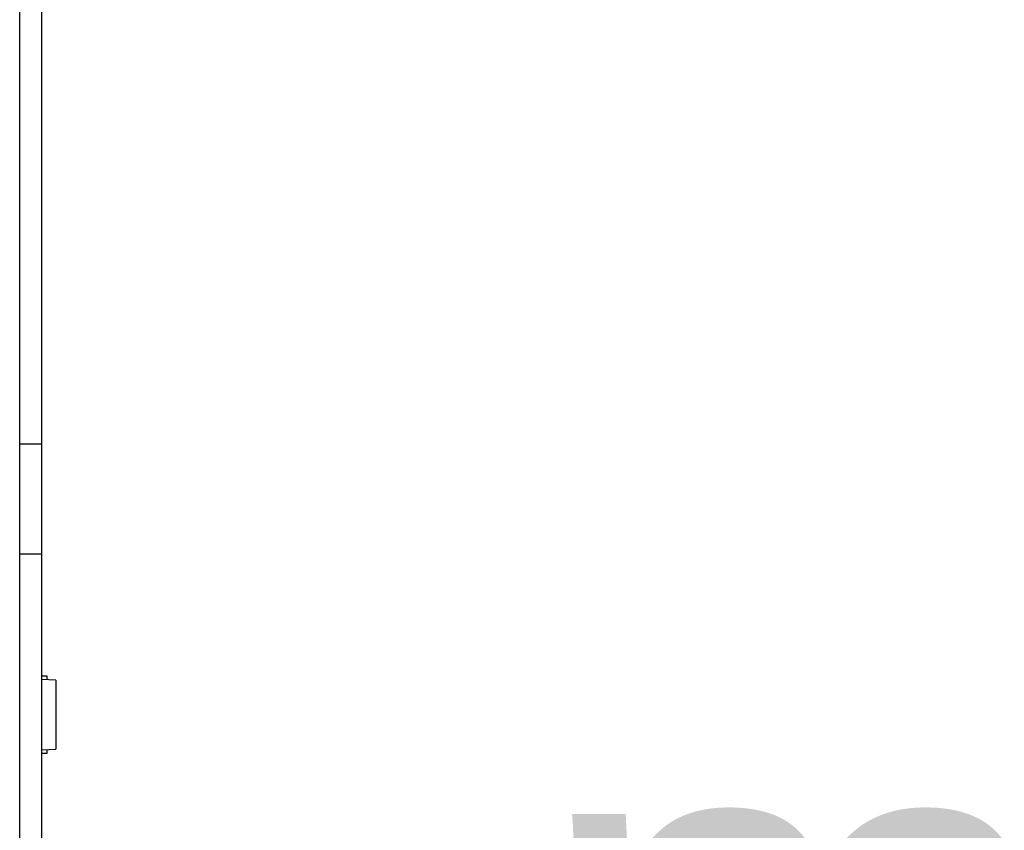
# Model space of a CAD drawing. Header units: millimetres. Extents: x 0 to 210, y 0 to 297.
# Tile 40 of 44: x 134.76 to 139.24, y 166.69 to 170.38. Entities that reach past the tile are written whole.
import ezdxf

# ---------------------------------------------------------------- set-up
doc = ezdxf.new("R2010")
doc.units = ezdxf.units.MM
doc.header["$LTSCALE"] = 19.36
doc.layers.get('0').update_dxf_attribs({"linetype": 'CONTINUOUS'})
doc.layers.add('Z_DIM_2D', color=7, linetype='CONTINUOUS')
doc.styles.add('TEXTSTYLE_3', font='helveticaneueltw1g-ltcn.otf')
doc.styles.add('TEXTSTYLE_4', font='gdt', dxfattribs={"width": 0.7})
doc.dimstyles.new('DIMSTYLE_4', dxfattribs={"dimtxt": 2.1, "dimasz": 3.5, "dimexe": 1.5, "dimexo": 0, "dimgap": 0.525, "dimtad": 1, "dimdec": 3, "dimlfac": 10, "dimdsep": 46, "dimtxsty": 'TEXTSTYLE_3', "dimblk": '_FILLED', "dimblk1": '_FILLED', "dimblk2": '_FILLED', "dimcen": 0.09, "dimclrt": 5, "dimadec": 3, "dimazin": 2, "dimtol": 1, "dimtp": 0.15, "dimtm": 0.15, "dimtfac": 1, "dimtdec": 3, "dimtofl": 0, "dimtmove": 0, "dimatfit": 3, "dimldrblk": '_FILLED', "dimfxl": 0, "dimtolj": 1, "dimarcsym": 0})
doc.dimstyles.new('DIMSTYLE_5', dxfattribs={"dimtxt": 2.1, "dimasz": 3.5, "dimexe": 1.5, "dimexo": 0, "dimgap": 0.525, "dimtad": 1, "dimdec": 3, "dimlfac": 10, "dimdsep": 46, "dimtxsty": 'TEXTSTYLE_3', "dimblk": '_FILLED', "dimblk1": '_FILLED', "dimblk2": '_FILLED', "dimcen": 0.09, "dimclrt": 5, "dimadec": 3, "dimazin": 2, "dimtp": 0.1, "dimtm": 0.1, "dimtfac": 1, "dimtdec": 3, "dimtofl": 0, "dimtmove": 0, "dimatfit": 3, "dimldrblk": '_FILLED', "dimfxl": 0, "dimtolj": 1, "dimarcsym": 0})

# ---------------------------------------------------------------- blocks, each defined once
blk = doc.blocks.new('*D9')
at = {"layer": 'Z_DIM_2D', "color": 2, "linetype": 'Continuous', "transparency": 16777216}
for p, q in [((134.7628, 168.4459), (134.7628, 173.9559)), ((134.8628, 168.4459), (134.8628, 173.9559)), ((134.7628, 172.4559), (134.8128, 172.4559)), ((134.8628, 172.4559), (134.8128, 172.4559)), ((134.8128, 172.4559), (143.1185, 172.4559))]:
    blk.add_line(p, q, dxfattribs=at)
at = {"layer": 'Z_DIM_2D', "color": 5, "linetype": 'Continuous', "transparency": 16777216}
for s, height, style, p in [('1', 2.1, 'TEXTSTYLE_3', (136.5375, 172.9809)), ('`', 1.47, 'TEXTSTYLE_4', (137.9479, 173.2959)), ('0.15', 1.47, 'TEXTSTYLE_3', (139.6629, 173.2959))]:
    blk.add_text(s, height=height, dxfattribs=dict(at, style=style)).set_placement(p)
blk = doc.blocks.new('_FILLED')
at = {"color": 0, "linetype": 'ByBlock'}
blk.add_solid([(0, 0), (-1, 0.125), (-1, -0.125)], dxfattribs=at)
blk = doc.blocks.new('_NONE')
blk = doc.blocks.new('*D10')
at = {"layer": 'Z_DIM_2D', "color": 2, "linetype": 'Continuous', "transparency": 16777216}
for p, q in [((135.2078, 166.0025), (135.2078, 163.1263)), ((134.7628, 164.6263), (134.9853, 164.6263)), ((135.2078, 164.6263), (134.9853, 164.6263)), ((134.9853, 164.6263), (146.3714, 164.6263))]:
    blk.add_line(p, q, dxfattribs=at)
at = {"layer": 'Z_DIM_2D', "color": 5, "linetype": 'Continuous', "transparency": 16777216, "style": 'TEXTSTYLE_3'}
for s, p in [('.0', (144.2557, 165.1513)), ('5', (142.8453, 165.1513)), ('max. ', (137.0781, 165.1513))]:
    blk.add_text(s, height=2.1, dxfattribs=at).set_placement(p)

msp = doc.modelspace()

# ---------------------------------------------------------------- linework, layer by layer
at = {"color": 7, "linetype": 'Continuous'}
for p, q in [((134.76277, 141.44591), (134.76277, 168.44591)), ((134.86275, 168.44591), (134.76277, 168.44591)), ((134.86275, 141.44591), (134.86275, 168.44591)), ((134.86275, 167.94591), (134.76277, 167.94591)), ((134.88777, 167.39016), (134.86275, 167.39016)), ((134.92777, 167.37175), (134.86275, 167.37516)), ((134.88777, 167.37385), (134.88777, 167.39016)), ((134.92777, 167.37175), (134.92777, 167.05856)), ((134.86275, 167.05516), (134.92777, 167.05856)), ((134.86275, 167.04016), (134.88777, 167.04016)), ((134.88777, 167.04016), (134.88777, 167.05647))]:
    msp.add_line(p, q, dxfattribs=at)

# ---------------------------------------------------------------- dimensions: what is measured, and where the dimension line sits
at = {"layer": 'Z_DIM_2D', "color": 2, "linetype": 'Continuous'}
dim = msp.add_linear_dim(base=(134.76277, 172.45591), p1=(134.86275, 168.44591), p2=(134.76277, 168.44591), angle=180, dimstyle='DIMSTYLE_4', override={"dimblk1": 'NONE', "dimblk2": 'NONE', "dimsah": 1}, dxfattribs=at)
dim.commit()
dim.dimension.update_dxf_attribs({"geometry": '*D9', "text_midpoint": (139.82798, 172.45591), "dimtype": 160})
dim = msp.add_linear_dim(base=(134.76277, 164.62628), p1=(135.20777, 163.12628), p2=(134.76277, 167.94591), angle=180, text='max. <>.0', dimstyle='DIMSTYLE_5', override={"dimblk1": 'NONE', "dimblk2": 'NONE', "dimsah": 1}, dxfattribs=at)
dim.commit()
dim.dimension.update_dxf_attribs({"geometry": '*D10', "text_midpoint": (141.72475, 164.62628), "dimtype": 160})

doc.saveas('drawing.dxf')
